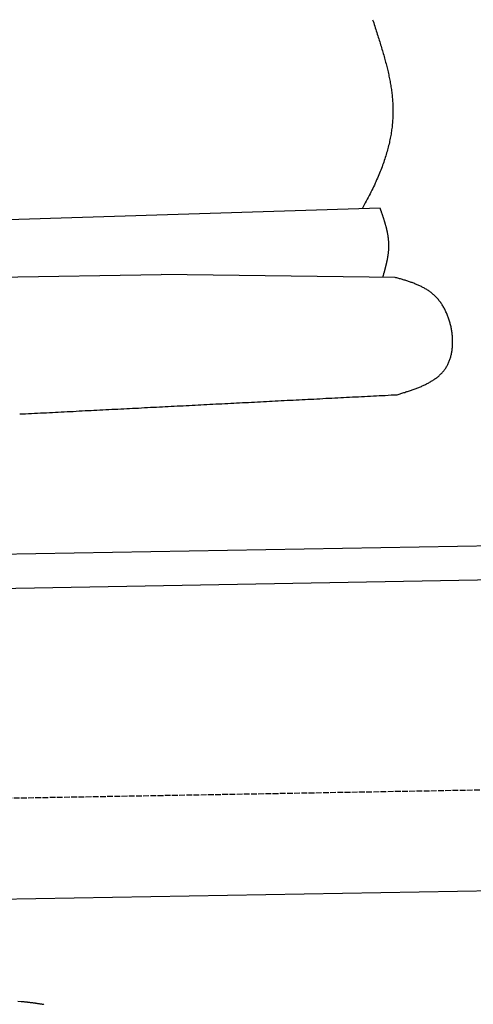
# Model space of a CAD drawing. Extents: x 562 to 7231, y 5817 to 12126.
# Tile 51 of 58: x 5086 to 5480, y 9749 to 10604. Entities that reach past the tile are written whole.
import ezdxf

# ---------------------------------------------------------------- set-up
doc = ezdxf.new("R2010")
doc.units = 0
doc.linetypes.add('GEN3', pattern=[6.25, 5, -1.25])
doc.layers.get('0').update_dxf_attribs({"linetype": 'CONTINUOUS'})
doc.layers.add('3', color=6, linetype='GEN3')
doc.layers.add('CAR', color=10, linetype='CONTINUOUS')

msp = doc.modelspace()

# ---------------------------------------------------------------- linework, layer by layer
for p, q in [((4651.048, 10133.011), (6015.84, 10156.834)), ((6011.364, 10126.751), (4656.57, 10103.103)), ((6241.042, 9860.719), (4741.27, 9834.54))]:
    msp.add_line(p, q)
at = {"layer": '3'}
msp.add_line((1175.278, 9860.296), (6230.452, 9948.534), dxfattribs=at)
at = {"layer": 'CAR'}
for p, q in [((5399.277, 10440.821), (5034.325, 10429.402)), ((5059.314, 10380.655), (5208.979, 10383.267)), ((5412.265, 10380.6), (5208.979, 10383.267))]:
    msp.add_line(p, q, dxfattribs=at)
for points in [[(5392.75, 10604.5, 0), (5393.22, 10603.1, 0), (5393.68, 10601.7, 0), (5394.14, 10600.3, 0), (5394.59, 10598.8, 0), (5395.05, 10597.4, 0), (5395.5, 10596.1, 0), (5395.94, 10594.7, 0), (5396.38, 10593.3, 0), (5396.81, 10591.9, 0), (5397.24, 10590.6, 0), (5397.67, 10589.2, 0), (5398.09, 10587.9, 0), (5398.5, 10586.6, 0), (5398.92, 10585.3, 0), (5399.32, 10584, 0), (5399.72, 10582.6, 0), (5400.12, 10581.4, 0), (5400.5, 10580.1, 0), (5400.89, 10578.8, 0), (5401.27, 10577.5, 0), (5401.64, 10576.2, 0), (5402, 10575, 0), (5402.36, 10573.7, 0), (5402.72, 10572.5, 0), (5403.06, 10571.2, 0), (5403.4, 10570, 0), (5403.74, 10568.8, 0), (5404.06, 10567.5, 0), (5404.38, 10566.3, 0), (5404.7, 10565.1, 0), (5405, 10563.9, 0), (5405.3, 10562.7, 0), (5405.6, 10561.5, 0), (5405.88, 10560.3, 0), (5406.16, 10559.1, 0), (5406.43, 10557.9, 0), (5406.69, 10556.7, 0), (5406.94, 10555.5, 0), (5407.19, 10554.4, 0), (5407.42, 10553.2, 0), (5407.65, 10552, 0), (5407.87, 10550.8, 0), (5408.09, 10549.7, 0), (5408.29, 10548.5, 0), (5408.48, 10547.3, 0), (5408.67, 10546.2, 0), (5408.85, 10545, 0), (5409.02, 10543.9, 0), (5409.18, 10542.7, 0), (5409.33, 10541.5, 0), (5409.47, 10540.4, 0), (5409.6, 10539.2, 0), (5409.72, 10538.1, 0), (5409.83, 10536.9, 0), (5409.93, 10535.8, 0), (5410.02, 10534.6, 0), (5410.1, 10533.5, 0), (5410.18, 10532.3, 0), (5410.24, 10531.1, 0), (5410.29, 10530, 0), (5410.33, 10528.8, 0), (5410.36, 10527.7, 0), (5410.37, 10526.5, 0), (5410.38, 10525.4, 0), (5410.38, 10524.2, 0), (5410.36, 10523, 0), (5410.34, 10521.9, 0), (5410.3, 10520.7, 0), (5410.25, 10519.5, 0), (5410.19, 10518.3, 0), (5410.12, 10517.2, 0), (5410.03, 10516, 0), (5409.94, 10514.8, 0), (5409.83, 10513.6, 0), (5409.71, 10512.4, 0), (5409.58, 10511.2, 0), (5409.43, 10510, 0), (5409.27, 10508.8, 0), (5409.1, 10507.6, 0), (5408.92, 10506.4, 0), (5408.72, 10505.2, 0), (5408.51, 10503.9, 0), (5408.29, 10502.7, 0), (5408.06, 10501.5, 0), (5407.81, 10500.2, 0), (5407.54, 10499, 0), (5407.27, 10497.7, 0), (5406.98, 10496.5, 0), (5406.67, 10495.2, 0), (5406.36, 10493.9, 0), (5406.03, 10492.7, 0), (5405.68, 10491.4, 0), (5405.32, 10490.1, 0), (5404.94, 10488.8, 0), (5404.56, 10487.5, 0), (5404.15, 10486.1, 0), (5403.73, 10484.8, 0), (5403.3, 10483.5, 0), (5402.85, 10482.1, 0), (5402.39, 10480.8, 0), (5401.91, 10479.4, 0), (5401.41, 10478.1, 0), (5400.9, 10476.7, 0), (5400.38, 10475.3, 0), (5399.84, 10473.9, 0), (5399.28, 10472.5, 0), (5398.71, 10471.1, 0), (5398.12, 10469.6, 0), (5397.51, 10468.2, 0), (5396.89, 10466.8, 0), (5396.25, 10465.3, 0), (5395.6, 10463.8, 0), (5394.93, 10462.4, 0), (5394.24, 10460.9, 0), (5393.53, 10459.4, 0), (5392.81, 10457.8, 0), (5392.07, 10456.3, 0), (5391.32, 10454.8, 0), (5390.54, 10453.2, 0), (5389.75, 10451.7, 0), (5388.94, 10450.1, 0), (5388.12, 10448.5, 0), (5387.27, 10446.9, 0), (5386.41, 10445.3, 0), (5385.53, 10443.6, 0), (5384.63, 10442, 0), (5383.72, 10440.3, 0)], [(5401.62, 10380.7, 0), (5401.73, 10381.1, 0), (5401.84, 10381.5, 0), (5401.95, 10381.9, 0), (5402.06, 10382.3, 0), (5402.17, 10382.6, 0), (5402.27, 10383, 0), (5402.38, 10383.4, 0), (5402.49, 10383.8, 0), (5402.6, 10384.2, 0), (5402.7, 10384.5, 0), (5402.81, 10384.9, 0), (5402.92, 10385.3, 0), (5403.02, 10385.7, 0), (5403.13, 10386.1, 0), (5403.23, 10386.4, 0), (5403.34, 10386.8, 0), (5403.44, 10387.2, 0), (5403.54, 10387.6, 0), (5403.64, 10388, 0), (5403.74, 10388.3, 0), (5403.84, 10388.7, 0), (5403.94, 10389.1, 0), (5404.04, 10389.5, 0), (5404.14, 10389.9, 0), (5404.24, 10390.2, 0), (5404.33, 10390.6, 0), (5404.43, 10391, 0), (5404.52, 10391.4, 0), (5404.61, 10391.8, 0), (5404.7, 10392.2, 0), (5404.79, 10392.5, 0), (5404.88, 10392.9, 0), (5404.97, 10393.3, 0), (5405.05, 10393.7, 0), (5405.14, 10394.1, 0), (5405.22, 10394.4, 0), (5405.3, 10394.8, 0), (5405.38, 10395.2, 0), (5405.46, 10395.6, 0), (5405.53, 10395.9, 0), (5405.61, 10396.3, 0), (5405.68, 10396.7, 0), (5405.75, 10397.1, 0), (5405.82, 10397.5, 0), (5405.89, 10397.8, 0), (5405.96, 10398.2, 0), (5406.02, 10398.6, 0), (5406.08, 10399, 0), (5406.14, 10399.4, 0), (5406.2, 10399.7, 0), (5406.26, 10400.1, 0), (5406.31, 10400.5, 0), (5406.36, 10400.9, 0), (5406.41, 10401.3, 0), (5406.46, 10401.6, 0), (5406.5, 10402, 0), (5406.55, 10402.4, 0), (5406.59, 10402.8, 0), (5406.62, 10403.2, 0), (5406.66, 10403.5, 0), (5406.69, 10403.9, 0), (5406.72, 10404.3, 0), (5406.75, 10404.7, 0), (5406.77, 10405.1, 0), (5406.8, 10405.4, 0), (5406.82, 10405.8, 0), (5406.83, 10406.2, 0), (5406.85, 10406.6, 0), (5406.86, 10406.9, 0), (5406.87, 10407.3, 0), (5406.87, 10407.7, 0), (5406.88, 10408.1, 0), (5406.88, 10408.5, 0), (5406.87, 10408.8, 0), (5406.87, 10409.2, 0), (5406.86, 10409.6, 0), (5406.84, 10410, 0), (5406.83, 10410.3, 0), (5406.81, 10410.7, 0), (5406.79, 10411.1, 0), (5406.77, 10411.5, 0), (5406.74, 10411.9, 0), (5406.71, 10412.2, 0), (5406.68, 10412.6, 0), (5406.65, 10413, 0), (5406.61, 10413.4, 0), (5406.57, 10413.7, 0), (5406.53, 10414.1, 0), (5406.48, 10414.5, 0), (5406.44, 10414.9, 0), (5406.39, 10415.3, 0), (5406.34, 10415.6, 0), (5406.28, 10416, 0), (5406.22, 10416.4, 0), (5406.17, 10416.8, 0), (5406.11, 10417.1, 0), (5406.04, 10417.5, 0), (5405.98, 10417.9, 0), (5405.91, 10418.3, 0), (5405.84, 10418.6, 0), (5405.77, 10419, 0), (5405.69, 10419.4, 0), (5405.62, 10419.8, 0), (5405.54, 10420.2, 0), (5405.46, 10420.5, 0), (5405.38, 10420.9, 0), (5405.3, 10421.3, 0), (5405.21, 10421.7, 0), (5405.13, 10422, 0), (5405.04, 10422.4, 0), (5404.95, 10422.8, 0), (5404.85, 10423.2, 0), (5404.76, 10423.5, 0), (5404.67, 10423.9, 0), (5404.57, 10424.3, 0), (5404.47, 10424.7, 0), (5404.37, 10425, 0), (5404.27, 10425.4, 0), (5404.17, 10425.8, 0), (5404.06, 10426.2, 0), (5403.96, 10426.5, 0), (5403.85, 10426.9, 0), (5403.74, 10427.3, 0), (5403.63, 10427.7, 0), (5403.52, 10428.1, 0), (5403.41, 10428.4, 0), (5403.3, 10428.8, 0), (5403.18, 10429.2, 0), (5403.07, 10429.6, 0), (5402.95, 10429.9, 0), (5402.83, 10430.3, 0), (5402.71, 10430.7, 0), (5402.6, 10431.1, 0), (5402.48, 10431.4, 0), (5402.35, 10431.8, 0), (5402.23, 10432.2, 0), (5402.11, 10432.6, 0), (5401.99, 10432.9, 0), (5401.86, 10433.3, 0), (5401.74, 10433.7, 0), (5401.61, 10434.1, 0), (5401.49, 10434.4, 0), (5401.36, 10434.8, 0), (5401.23, 10435.2, 0), (5401.1, 10435.6, 0), (5400.97, 10435.9, 0), (5400.85, 10436.3, 0), (5400.72, 10436.7, 0), (5400.59, 10437.1, 0), (5400.46, 10437.4, 0), (5400.33, 10437.8, 0), (5400.2, 10438.2, 0), (5400.07, 10438.6, 0), (5399.93, 10438.9, 0), (5399.8, 10439.3, 0), (5399.67, 10439.7, 0), (5399.54, 10440.1, 0), (5399.41, 10440.4, 0), (5399.28, 10440.8, 0)], [(5414.04, 10278.7, 0), (5414.88, 10279, 0), (5415.71, 10279.3, 0), (5416.55, 10279.5, 0), (5417.38, 10279.8, 0), (5418.21, 10280, 0), (5419.04, 10280.3, 0), (5419.87, 10280.6, 0), (5420.7, 10280.8, 0), (5421.53, 10281.1, 0), (5422.35, 10281.4, 0), (5423.17, 10281.6, 0), (5423.99, 10281.9, 0), (5424.81, 10282.2, 0), (5425.62, 10282.5, 0), (5426.43, 10282.7, 0), (5427.24, 10283, 0), (5428.04, 10283.3, 0), (5428.84, 10283.6, 0), (5429.64, 10283.9, 0), (5430.43, 10284.2, 0), (5431.22, 10284.5, 0), (5432, 10284.8, 0), (5432.77, 10285.1, 0), (5433.55, 10285.4, 0), (5434.31, 10285.7, 0), (5435.07, 10286, 0), (5435.83, 10286.4, 0), (5436.57, 10286.7, 0), (5437.31, 10287, 0), (5438.05, 10287.4, 0), (5438.78, 10287.7, 0), (5439.5, 10288.1, 0), (5440.21, 10288.4, 0), (5440.92, 10288.8, 0), (5441.61, 10289.2, 0), (5442.3, 10289.6, 0), (5442.99, 10290, 0), (5443.66, 10290.4, 0), (5444.32, 10290.8, 0), (5444.98, 10291.2, 0), (5445.62, 10291.6, 0), (5446.26, 10292, 0), (5446.89, 10292.4, 0), (5447.51, 10292.9, 0), (5448.11, 10293.3, 0), (5448.71, 10293.8, 0), (5449.3, 10294.3, 0), (5449.87, 10294.7, 0), (5450.44, 10295.2, 0), (5450.99, 10295.7, 0), (5451.53, 10296.2, 0), (5452.06, 10296.8, 0), (5452.58, 10297.3, 0), (5453.08, 10297.8, 0), (5453.58, 10298.4, 0), (5454.06, 10298.9, 0), (5454.52, 10299.5, 0), (5454.98, 10300.1, 0), (5455.42, 10300.7, 0), (5455.85, 10301.3, 0), (5456.26, 10301.9, 0), (5456.66, 10302.5, 0), (5457.05, 10303.2, 0), (5457.42, 10303.8, 0), (5457.78, 10304.5, 0), (5458.12, 10305.1, 0), (5458.45, 10305.8, 0), (5458.76, 10306.5, 0), (5459.06, 10307.2, 0), (5459.35, 10308, 0), (5459.62, 10308.7, 0), (5459.88, 10309.4, 0), (5460.12, 10310.2, 0), (5460.35, 10310.9, 0), (5460.57, 10311.7, 0), (5460.77, 10312.4, 0), (5460.96, 10313.2, 0), (5461.14, 10314, 0), (5461.3, 10314.8, 0), (5461.45, 10315.6, 0), (5461.59, 10316.4, 0), (5461.71, 10317.2, 0), (5461.82, 10318, 0), (5461.92, 10318.9, 0), (5462, 10319.7, 0), (5462.07, 10320.5, 0), (5462.13, 10321.4, 0), (5462.17, 10322.2, 0), (5462.21, 10323, 0), (5462.23, 10323.9, 0), (5462.23, 10324.7, 0), (5462.23, 10325.6, 0), (5462.21, 10326.4, 0), (5462.18, 10327.3, 0), (5462.13, 10328.2, 0), (5462.08, 10329, 0), (5462.01, 10329.9, 0), (5461.93, 10330.8, 0), (5461.83, 10331.6, 0), (5461.73, 10332.5, 0), (5461.61, 10333.3, 0), (5461.48, 10334.2, 0), (5461.34, 10335.1, 0), (5461.19, 10335.9, 0), (5461.03, 10336.8, 0), (5460.85, 10337.6, 0), (5460.66, 10338.5, 0), (5460.46, 10339.3, 0), (5460.25, 10340.2, 0), (5460.03, 10341, 0), (5459.79, 10341.9, 0), (5459.55, 10342.7, 0), (5459.29, 10343.5, 0), (5459.02, 10344.4, 0), (5458.74, 10345.2, 0), (5458.45, 10346, 0), (5458.15, 10346.8, 0), (5457.84, 10347.6, 0), (5457.52, 10348.4, 0), (5457.18, 10349.2, 0), (5456.84, 10350, 0), (5456.48, 10350.8, 0), (5456.11, 10351.6, 0), (5455.74, 10352.3, 0), (5455.35, 10353.1, 0), (5454.95, 10353.8, 0), (5454.54, 10354.6, 0), (5454.12, 10355.3, 0), (5453.69, 10356, 0), (5453.25, 10356.7, 0), (5452.8, 10357.4, 0), (5452.34, 10358.1, 0), (5451.87, 10358.8, 0), (5451.39, 10359.4, 0), (5450.9, 10360.1, 0), (5450.41, 10360.7, 0), (5449.9, 10361.4, 0), (5449.38, 10362, 0), (5448.85, 10362.6, 0), (5448.31, 10363.2, 0), (5447.76, 10363.7, 0), (5447.2, 10364.3, 0), (5446.64, 10364.8, 0), (5446.06, 10365.4, 0), (5445.48, 10365.9, 0), (5444.88, 10366.4, 0), (5444.28, 10366.9, 0), (5443.67, 10367.4, 0), (5443.05, 10367.9, 0), (5442.43, 10368.3, 0), (5441.79, 10368.8, 0), (5441.15, 10369.2, 0), (5440.5, 10369.6, 0), (5439.85, 10370, 0), (5439.18, 10370.4, 0), (5438.51, 10370.8, 0), (5437.84, 10371.2, 0), (5437.16, 10371.6, 0), (5436.47, 10372, 0), (5435.77, 10372.3, 0), (5435.07, 10372.7, 0), (5434.36, 10373, 0), (5433.65, 10373.4, 0), (5432.94, 10373.7, 0), (5432.21, 10374, 0), (5431.49, 10374.3, 0), (5430.75, 10374.6, 0), (5430.02, 10374.9, 0), (5429.28, 10375.2, 0), (5428.53, 10375.5, 0), (5427.78, 10375.8, 0), (5427.03, 10376.1, 0), (5426.27, 10376.3, 0), (5425.51, 10376.6, 0), (5424.75, 10376.9, 0), (5423.99, 10377.1, 0), (5423.22, 10377.4, 0), (5422.45, 10377.6, 0), (5421.67, 10377.9, 0), (5420.9, 10378.1, 0), (5420.12, 10378.3, 0), (5419.34, 10378.6, 0), (5418.56, 10378.8, 0), (5417.77, 10379, 0), (5416.99, 10379.3, 0), (5416.2, 10379.5, 0), (5415.42, 10379.7, 0), (5414.63, 10379.9, 0), (5413.84, 10380.2, 0), (5413.05, 10380.4, 0), (5412.26, 10380.6, 0)], [(5086.11, 10262, 0), (5088.69, 10262.1, 0), (5091.27, 10262.2, 0), (5093.86, 10262.4, 0), (5096.44, 10262.5, 0), (5099.02, 10262.6, 0), (5101.6, 10262.8, 0), (5104.18, 10262.9, 0), (5106.77, 10263, 0), (5109.35, 10263.1, 0), (5111.93, 10263.3, 0), (5114.51, 10263.4, 0), (5117.1, 10263.5, 0), (5119.68, 10263.7, 0), (5122.26, 10263.8, 0), (5124.84, 10263.9, 0), (5127.42, 10264.1, 0), (5130.01, 10264.2, 0), (5132.59, 10264.3, 0), (5135.17, 10264.5, 0), (5137.75, 10264.6, 0), (5140.33, 10264.7, 0), (5142.92, 10264.9, 0), (5145.5, 10265, 0), (5148.08, 10265.1, 0), (5150.66, 10265.3, 0), (5153.25, 10265.4, 0), (5155.83, 10265.5, 0), (5158.41, 10265.7, 0), (5160.99, 10265.8, 0), (5163.57, 10265.9, 0), (5166.16, 10266.1, 0), (5168.74, 10266.2, 0), (5171.32, 10266.3, 0), (5173.9, 10266.5, 0), (5176.49, 10266.6, 0), (5179.07, 10266.7, 0), (5181.65, 10266.9, 0), (5184.23, 10267, 0), (5186.81, 10267.1, 0), (5189.4, 10267.2, 0), (5191.98, 10267.4, 0), (5194.56, 10267.5, 0), (5197.14, 10267.6, 0), (5199.72, 10267.8, 0), (5202.31, 10267.9, 0), (5204.89, 10268, 0), (5207.47, 10268.2, 0), (5210.05, 10268.3, 0), (5212.64, 10268.4, 0), (5215.22, 10268.6, 0), (5217.8, 10268.7, 0), (5220.38, 10268.8, 0), (5222.96, 10269, 0), (5225.55, 10269.1, 0), (5228.13, 10269.2, 0), (5230.71, 10269.4, 0), (5233.29, 10269.5, 0), (5235.87, 10269.6, 0), (5238.46, 10269.8, 0), (5241.04, 10269.9, 0), (5243.62, 10270, 0), (5246.2, 10270.2, 0), (5248.79, 10270.3, 0), (5251.37, 10270.4, 0), (5253.95, 10270.6, 0), (5256.53, 10270.7, 0), (5259.11, 10270.8, 0), (5261.7, 10270.9, 0), (5264.28, 10271.1, 0), (5266.86, 10271.2, 0), (5269.44, 10271.3, 0), (5272.02, 10271.5, 0), (5274.61, 10271.6, 0), (5277.19, 10271.7, 0), (5279.77, 10271.9, 0), (5282.35, 10272, 0), (5284.94, 10272.1, 0), (5287.52, 10272.3, 0), (5290.1, 10272.4, 0), (5292.68, 10272.5, 0), (5295.26, 10272.7, 0), (5297.85, 10272.8, 0), (5300.43, 10272.9, 0), (5303.01, 10273.1, 0), (5305.59, 10273.2, 0), (5308.17, 10273.3, 0), (5310.76, 10273.5, 0), (5313.34, 10273.6, 0), (5315.92, 10273.7, 0), (5318.5, 10273.9, 0), (5321.09, 10274, 0), (5323.67, 10274.1, 0), (5326.25, 10274.3, 0), (5328.83, 10274.4, 0), (5331.41, 10274.5, 0), (5334, 10274.7, 0), (5336.58, 10274.8, 0), (5339.16, 10274.9, 0), (5341.74, 10275, 0), (5344.32, 10275.2, 0), (5346.91, 10275.3, 0), (5349.49, 10275.4, 0), (5352.07, 10275.6, 0), (5354.65, 10275.7, 0), (5357.24, 10275.8, 0), (5359.82, 10276, 0), (5362.4, 10276.1, 0), (5364.98, 10276.2, 0), (5367.56, 10276.4, 0), (5370.15, 10276.5, 0), (5372.73, 10276.6, 0), (5375.31, 10276.8, 0), (5377.89, 10276.9, 0), (5380.47, 10277, 0), (5383.06, 10277.2, 0), (5385.64, 10277.3, 0), (5388.22, 10277.4, 0), (5390.8, 10277.6, 0), (5393.39, 10277.7, 0), (5395.97, 10277.8, 0), (5398.55, 10278, 0), (5401.13, 10278.1, 0), (5403.71, 10278.2, 0), (5406.3, 10278.4, 0), (5408.88, 10278.5, 0), (5411.46, 10278.6, 0), (5414.04, 10278.7, 0)], [(5084.38, 9751.95, 0), (5087.4, 9751.77, 0)], [(5087.4, 9751.77, 0), (5087.87, 9751.72, 0), (5088.35, 9751.68, 0), (5088.82, 9751.63, 0), (5089.29, 9751.58, 0), (5089.75, 9751.54, 0), (5090.22, 9751.49, 0), (5090.68, 9751.44, 0), (5091.14, 9751.39, 0), (5091.59, 9751.34, 0), (5092.05, 9751.3, 0), (5092.5, 9751.25, 0), (5092.95, 9751.19, 0), (5093.4, 9751.14, 0), (5093.85, 9751.09, 0), (5094.29, 9751.04, 0), (5094.73, 9750.99, 0), (5095.17, 9750.93, 0), (5095.61, 9750.88, 0), (5096.05, 9750.83, 0), (5096.48, 9750.77, 0), (5096.91, 9750.72, 0), (5097.34, 9750.66, 0), (5097.77, 9750.6, 0), (5098.2, 9750.55, 0), (5098.62, 9750.49, 0), (5099.05, 9750.43, 0), (5099.47, 9750.37, 0), (5099.88, 9750.31, 0), (5100.3, 9750.26, 0), (5100.72, 9750.2, 0), (5101.13, 9750.14, 0), (5101.54, 9750.07, 0), (5101.95, 9750.01, 0), (5102.36, 9749.95, 0), (5102.77, 9749.89, 0), (5103.17, 9749.83, 0), (5103.57, 9749.77, 0), (5103.97, 9749.7, 0), (5104.37, 9749.64, 0), (5104.77, 9749.57, 0), (5105.17, 9749.51, 0), (5105.56, 9749.44, 0), (5105.95, 9749.38, 0), (5106.34, 9749.31, 0), (5106.73, 9749.25, 0), (5107.12, 9749.18, 0)]]:
    msp.add_polyline3d(points, dxfattribs=at)

doc.saveas('drawing.dxf')
